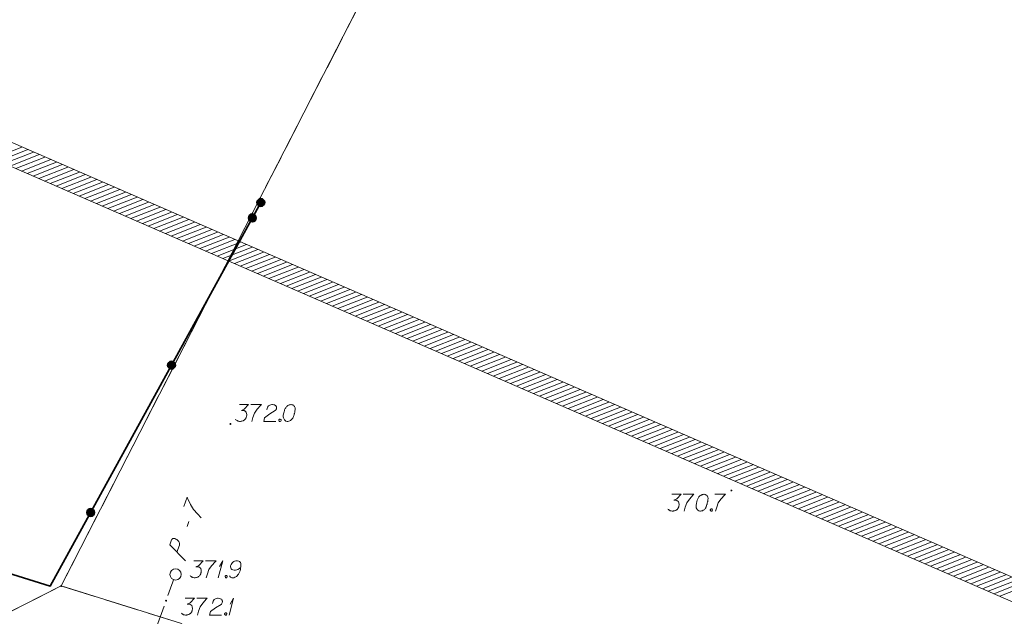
# Model space of a CAD drawing. Header units: metres. Extents: x 5555129 to 5556676, y 5635595 to 5636517.
# Tile 26 of 255: x 5555209 to 5555253, y 5636267 to 5636293. Entities that reach past the tile are written whole.
import ezdxf

# ---------------------------------------------------------------- set-up
doc = ezdxf.new("R2010")
doc.units = ezdxf.units.M
doc.header["$MEASUREMENT"] = 0
for name, pattern in [('L_0_04', [1.5, 1, -0.5]), ('PRZER1-1', [2, 1, -1]), ('PRZER3-1', [4, 3, -1])]:
    doc.linetypes.add(name, pattern=pattern)
for name, color, linetype, lineweight in [('#przekroje', 7, 'L_0_04', 18), ('#skartowane', 7, 'Continuous', 18), ('#zakres', 7, 'Continuous', 18), ('#zmodyfikowane', 7, 'Continuous', 18)]:
    doc.layers.add(name, color=color, linetype=linetype, lineweight=lineweight)
for name, color, linetype, lineweight, true_color in [('GEPPGD', 7, 'Continuous', 18, 0x008000), ('GESDZI', 7, 'Continuous', 18, 0x0a0909), ('GESKKL', 7, 'PRZER3-1', 18, 0x008000), ('GESUZY', 7, 'PRZER1-1', 18, 0x008000)]:
    doc.layers.add(name, color=color, linetype=linetype, lineweight=lineweight, true_color=true_color)

# ---------------------------------------------------------------- blocks, each defined once
blk = doc.blocks.new('EPPGN')
blk.add_hatch(color=0).paths.add_polyline_path([(0, -0.09), (-0.027812, -0.085595), (-0.052901, -0.072812), (-0.072812, -0.052901), (-0.085595, -0.027812), (-0.09, 0), (-0.085595, 0.027812), (-0.072812, 0.052901), (-0.052901, 0.072812), (-0.027812, 0.085595), (0, 0.09), (0.027812, 0.085595), (0.052901, 0.072812), (0.072812, 0.052901), (0.085595, 0.027812), (0.09, 0), (0.085595, -0.027812), (0.072812, -0.052901), (0.052901, -0.072812), (0.027812, -0.085595)])
blk = doc.blocks.new('SLU')
at = {"color": 0, "linetype": 'Continuous', "lineweight": 18}
blk.add_wipeout([(0, -0.5), (0.25, -0.433), (0.433, -0.25), (0.5, 0), (0.433, 0.25), (0.25, 0.433), (0, 0.5), (-0.25, 0.433), (-0.433, 0.25), (-0.5, 0), (-0.433, -0.25), (-0.25, -0.433)], dxfattribs=at)
blk.add_circle((0, 0), 0.5, dxfattribs=at)
blk = doc.blocks.new('*U352')
at = {"layer": '#skartowane', "color": 7, "linetype": 'ByBlock', "lineweight": 18}
for q in [(5555217.752, 5636268.337), (5555217.805, 5636268.833)]:
    blk.add_line((5555217.953, 5636269.087), q, dxfattribs=at)
blk = doc.blocks.new('*U353')
at = {"layer": '#skartowane', "color": 7, "linetype": 'ByBlock', "lineweight": 18}
for q in [(5555218.234, 5636266.667), (5555218.287, 5636267.163)]:
    blk.add_line((5555218.435, 5636267.417), q, dxfattribs=at)

msp = doc.modelspace()

# ---------------------------------------------------------------- hatches: boundary and pattern name
at = {"layer": '#skartowane', "linetype": 'Continuous', "lineweight": 35}
h = msp.add_hatch(color=7, dxfattribs=at)
edge = h.paths.add_edge_path()
edge.add_arc((5555219.65, 5636285.09), 0.175, 0, 360)
h = msp.add_hatch(color=7, dxfattribs=at)
edge = h.paths.add_edge_path()
edge.add_arc((5555219.27, 5636284.398), 0.175, 0, 360)
h = msp.add_hatch(color=7, dxfattribs=at)
edge = h.paths.add_edge_path()
edge.add_arc((5555215.662, 5636277.823), 0.175, 0, 360)
h = msp.add_hatch(color=7, dxfattribs=at)
edge = h.paths.add_edge_path()
edge.add_arc((5555212.054, 5636271.248), 0.175, 0, 360)
at = {"layer": '#zmodyfikowane', "linetype": 'Continuous', "lineweight": 18}
h = msp.add_hatch(color=7, dxfattribs=at)
edge = h.paths.add_edge_path()
edge.add_arc((5555218.29, 5636275.2), 0.045, 0, 360)
h = msp.add_hatch(color=7, dxfattribs=at)
edge = h.paths.add_edge_path()
edge.add_arc((5555240.65, 5636272.23), 0.045, 0, 360)
h = msp.add_hatch(color=7, dxfattribs=at)
edge = h.paths.add_edge_path()
edge.add_arc((5555215.84, 5636268.48), 0.045, 0, 360)
h = msp.add_hatch(color=7, dxfattribs=at)
edge = h.paths.add_edge_path()
edge.add_arc((5555215.42, 5636267.31), 0.045, 0, 360)

# ---------------------------------------------------------------- linework, layer by layer
at = {"layer": '#przekroje', "color": 7, "linetype": 'Continuous'}
msp.add_line((5555216.36, 5636270.628), (5555216.441, 5636270.851), dxfattribs=at)
at = {"layer": '#przekroje', "color": 7, "linetype": 'Continuous', "flags": 128}
for points in [[(5555216.207, 5636271.516), (5555216.357, 5636271.932), (5555216.378, 5636271.885), (5555216.51, 5636271.604), (5555216.641, 5636271.382), (5555216.817, 5636271.181), (5555216.982, 5636271.014)], [(5555216.286, 5636269.091), (5555215.586, 5636269.801), (5555215.667, 5636270.024), (5555215.684, 5636270.051), (5555215.696, 5636270.063), (5555215.725, 5636270.081), (5555215.751, 5636270.089), (5555215.78, 5636270.088), (5555215.816, 5636270.083), (5555215.862, 5636270.064), (5555215.9, 5636270.044), (5555215.928, 5636270.018), (5555215.95, 5636269.996), (5555215.971, 5636269.968), (5555215.985, 5636269.946), (5555216.003, 5636269.913), (5555216.014, 5636269.88), (5555216.02, 5636269.856), (5555216.023, 5636269.821), (5555216.02, 5636269.791), (5555215.907, 5636269.479)]]:
    msp.add_lwpolyline(points, dxfattribs=at)
at = {"layer": '#przekroje', "color": 7, "lineweight": 18, "flags": 128}
msp.add_lwpolyline([(5555215.844, 5636268.484), (5555212.006, 5636257.874)], dxfattribs=at)
at = {"layer": '#przekroje', "color": 7}
msp.add_point((5555215.844, 5636268.484), dxfattribs=at)
at = {"layer": '#skartowane', "color": 7, "linetype": 'Continuous', "lineweight": 35, "flags": 128}
msp.add_lwpolyline([(5555204.096, 5636269.885), (5555210.25, 5636267.96), (5555219.65, 5636285.09)], dxfattribs=at)
at = {"layer": '#skartowane', "color": 7, "linetype": 'Continuous', "lineweight": 18, "flags": 128}
for points in [[(5555218.693, 5636276.067), (5555219.106, 5636276.067), (5555218.911, 5636275.867), (5555218.781, 5636275.802), (5555218.887, 5636275.802), (5555218.911, 5636275.796), (5555218.923, 5636275.79), (5555218.935, 5636275.784), (5555218.946, 5636275.778), (5555218.97, 5636275.76), (5555218.982, 5636275.743), (5555218.994, 5636275.725), (5555219, 5636275.707), (5555219.011, 5636275.666), (5555219.017, 5636275.63), (5555219.017, 5636275.613), (5555219.017, 5636275.589), (5555219.011, 5636275.554), (5555219.005, 5636275.53), (5555219, 5636275.506), (5555218.994, 5636275.489), (5555218.988, 5636275.477), (5555218.982, 5636275.465), (5555218.976, 5636275.453), (5555218.964, 5636275.435), (5555218.946, 5636275.412), (5555218.929, 5636275.394), (5555218.917, 5636275.382), (5555218.899, 5636275.371), (5555218.882, 5636275.359), (5555218.858, 5636275.347), (5555218.846, 5636275.341), (5555218.805, 5636275.329), (5555218.769, 5636275.323), (5555218.746, 5636275.317), (5555218.704, 5636275.317), (5555218.657, 5636275.323), (5555218.639, 5636275.329), (5555218.622, 5636275.335), (5555218.604, 5636275.341), (5555218.586, 5636275.353), (5555218.568, 5636275.365), (5555218.539, 5636275.388), (5555218.521, 5636275.412)], [(5555219.206, 5636276.067), (5555219.679, 5636276.067), (5555219.649, 5636276.038), (5555219.478, 5636275.855), (5555219.36, 5636275.689), (5555219.289, 5636275.495), (5555219.242, 5636275.317)], [(5555219.915, 5636275.831), (5555219.944, 5636275.943), (5555219.992, 5636276.014), (5555220.045, 5636276.044), (5555220.098, 5636276.061), (5555220.139, 5636276.067), (5555220.169, 5636276.067), (5555220.222, 5636276.061), (5555220.257, 5636276.05), (5555220.275, 5636276.044), (5555220.31, 5636276.026), (5555220.328, 5636276.002), (5555220.34, 5636275.979), (5555220.346, 5636275.961), (5555220.352, 5636275.937), (5555220.352, 5636275.908), (5555220.346, 5636275.878), (5555220.34, 5636275.861), (5555220.328, 5636275.837), (5555220.31, 5636275.813), (5555220.293, 5636275.796), (5555220.051, 5636275.648), (5555219.82, 5636275.477), (5555219.779, 5636275.317), (5555220.316, 5636275.317)], [(5555221.007, 5636276.067), (5555220.995, 5636276.067), (5555220.96, 5636276.061), (5555220.936, 5636276.056), (5555220.919, 5636276.05), (5555220.889, 5636276.038), (5555220.854, 5636276.02), (5555220.824, 5636276.002), (5555220.795, 5636275.979), (5555220.777, 5636275.955), (5555220.759, 5636275.926), (5555220.742, 5636275.896), (5555220.724, 5636275.861), (5555220.712, 5636275.837), (5555220.7, 5636275.802), (5555220.683, 5636275.743), (5555220.665, 5636275.654), (5555220.653, 5636275.583), (5555220.653, 5636275.518), (5555220.659, 5636275.471), (5555220.683, 5636275.418), (5555220.7, 5636275.388), (5555220.73, 5636275.353), (5555220.765, 5636275.329), (5555220.783, 5636275.323), (5555220.818, 5636275.317), (5555220.848, 5636275.317), (5555220.895, 5636275.323), (5555220.936, 5636275.335), (5555220.966, 5636275.353), (5555221.007, 5636275.382), (5555221.025, 5636275.4), (5555221.049, 5636275.424), (5555221.066, 5636275.447), (5555221.078, 5636275.465), (5555221.09, 5636275.495), (5555221.096, 5636275.506), (5555221.108, 5636275.536), (5555221.12, 5636275.571), (5555221.131, 5636275.607), (5555221.137, 5636275.63), (5555221.143, 5636275.648), (5555221.149, 5636275.672), (5555221.161, 5636275.725), (5555221.167, 5636275.754), (5555221.173, 5636275.784), (5555221.179, 5636275.825), (5555221.184, 5636275.878), (5555221.184, 5636275.896), (5555221.179, 5636275.92), (5555221.173, 5636275.943), (5555221.155, 5636275.979), (5555221.137, 5636276.002), (5555221.12, 5636276.02), (5555221.096, 5636276.038), (5555221.072, 5636276.05), (5555221.055, 5636276.056), (5555221.037, 5636276.061), (5555221.007, 5636276.067)], [(5555220.488, 5636275.418), (5555220.517, 5636275.418), (5555220.535, 5636275.406), (5555220.553, 5636275.382), (5555220.553, 5636275.353), (5555220.535, 5636275.329), (5555220.517, 5636275.317), (5555220.488, 5636275.317), (5555220.47, 5636275.329), (5555220.452, 5636275.353), (5555220.452, 5636275.382), (5555220.47, 5636275.406), (5555220.488, 5636275.418)], [(5555237.991, 5636272.059), (5555238.404, 5636272.059), (5555238.209, 5636271.858), (5555238.079, 5636271.793), (5555238.185, 5636271.793), (5555238.209, 5636271.788), (5555238.221, 5636271.782), (5555238.233, 5636271.776), (5555238.244, 5636271.77), (5555238.268, 5636271.752), (5555238.28, 5636271.734), (5555238.292, 5636271.717), (5555238.298, 5636271.699), (5555238.309, 5636271.658), (5555238.315, 5636271.622), (5555238.315, 5636271.604), (5555238.315, 5636271.581), (5555238.309, 5636271.545), (5555238.303, 5636271.522), (5555238.298, 5636271.498), (5555238.292, 5636271.48), (5555238.286, 5636271.469), (5555238.28, 5636271.457), (5555238.274, 5636271.445), (5555238.262, 5636271.427), (5555238.244, 5636271.404), (5555238.227, 5636271.386), (5555238.215, 5636271.374), (5555238.197, 5636271.362), (5555238.179, 5636271.351), (5555238.156, 5636271.339), (5555238.144, 5636271.333), (5555238.103, 5636271.321), (5555238.067, 5636271.315), (5555238.044, 5636271.309), (5555238.002, 5636271.309), (5555237.955, 5636271.315), (5555237.937, 5636271.321), (5555237.92, 5636271.327), (5555237.902, 5636271.333), (5555237.884, 5636271.345), (5555237.866, 5636271.356), (5555237.837, 5636271.38), (5555237.819, 5636271.404)], [(5555238.504, 5636272.059), (5555238.977, 5636272.059), (5555238.947, 5636272.03), (5555238.776, 5636271.847), (5555238.658, 5636271.681), (5555238.587, 5636271.486), (5555238.54, 5636271.309)], [(5555239.431, 5636272.059), (5555239.419, 5636272.059), (5555239.384, 5636272.053), (5555239.36, 5636272.047), (5555239.343, 5636272.041), (5555239.313, 5636272.03), (5555239.278, 5636272.012), (5555239.248, 5636271.994), (5555239.219, 5636271.971), (5555239.201, 5636271.947), (5555239.183, 5636271.917), (5555239.166, 5636271.888), (5555239.148, 5636271.852), (5555239.136, 5636271.829), (5555239.124, 5636271.793), (5555239.107, 5636271.734), (5555239.089, 5636271.646), (5555239.077, 5636271.575), (5555239.077, 5636271.51), (5555239.083, 5636271.463), (5555239.107, 5636271.41), (5555239.124, 5636271.38), (5555239.154, 5636271.345), (5555239.189, 5636271.321), (5555239.207, 5636271.315), (5555239.242, 5636271.309), (5555239.272, 5636271.309), (5555239.319, 5636271.315), (5555239.36, 5636271.327), (5555239.39, 5636271.345), (5555239.431, 5636271.374), (5555239.449, 5636271.392), (5555239.473, 5636271.415), (5555239.49, 5636271.439), (5555239.502, 5636271.457), (5555239.514, 5636271.486), (5555239.52, 5636271.498), (5555239.532, 5636271.528), (5555239.544, 5636271.563), (5555239.555, 5636271.599), (5555239.561, 5636271.622), (5555239.567, 5636271.64), (5555239.573, 5636271.663), (5555239.585, 5636271.717), (5555239.591, 5636271.746), (5555239.597, 5636271.776), (5555239.603, 5636271.817), (5555239.608, 5636271.87), (5555239.608, 5636271.888), (5555239.603, 5636271.912), (5555239.597, 5636271.935), (5555239.579, 5636271.971), (5555239.561, 5636271.994), (5555239.544, 5636272.012), (5555239.52, 5636272.03), (5555239.496, 5636272.041), (5555239.479, 5636272.047), (5555239.461, 5636272.053), (5555239.431, 5636272.059)], [(5555239.91, 5636272.059), (5555240.382, 5636272.059), (5555240.353, 5636272.03), (5555240.181, 5636271.847), (5555240.063, 5636271.681), (5555239.992, 5636271.486), (5555239.945, 5636271.309)], [(5555239.744, 5636271.41), (5555239.774, 5636271.41), (5555239.791, 5636271.398), (5555239.809, 5636271.374), (5555239.809, 5636271.345), (5555239.791, 5636271.321), (5555239.774, 5636271.309), (5555239.744, 5636271.309), (5555239.727, 5636271.321), (5555239.709, 5636271.345), (5555239.709, 5636271.374), (5555239.727, 5636271.398), (5555239.744, 5636271.41)], [(5555216.665, 5636269.087), (5555217.079, 5636269.087), (5555216.884, 5636268.886), (5555216.754, 5636268.821), (5555216.86, 5636268.821), (5555216.884, 5636268.815), (5555216.896, 5636268.809), (5555216.907, 5636268.803), (5555216.919, 5636268.797), (5555216.943, 5636268.78), (5555216.955, 5636268.762), (5555216.967, 5636268.744), (5555216.972, 5636268.726), (5555216.984, 5636268.685), (5555216.99, 5636268.65), (5555216.99, 5636268.632), (5555216.99, 5636268.608), (5555216.984, 5636268.573), (5555216.978, 5636268.549), (5555216.972, 5636268.526), (5555216.967, 5636268.508), (5555216.961, 5636268.496), (5555216.955, 5636268.484), (5555216.949, 5636268.472), (5555216.937, 5636268.455), (5555216.919, 5636268.431), (5555216.902, 5636268.413), (5555216.89, 5636268.402), (5555216.872, 5636268.39), (5555216.854, 5636268.378), (5555216.831, 5636268.366), (5555216.819, 5636268.36), (5555216.778, 5636268.348), (5555216.742, 5636268.343), (5555216.719, 5636268.337), (5555216.677, 5636268.337), (5555216.63, 5636268.343), (5555216.612, 5636268.348), (5555216.595, 5636268.354), (5555216.577, 5636268.36), (5555216.559, 5636268.372), (5555216.541, 5636268.384), (5555216.512, 5636268.407), (5555216.494, 5636268.431)], [(5555217.179, 5636269.087), (5555217.652, 5636269.087), (5555217.622, 5636269.057), (5555217.451, 5636268.874), (5555217.333, 5636268.709), (5555217.262, 5636268.514), (5555217.215, 5636268.337)], [(5555218.254, 5636268.419), (5555218.301, 5636268.354), (5555218.354, 5636268.337), (5555218.437, 5636268.337), (5555218.496, 5636268.36), (5555218.531, 5636268.372), (5555218.561, 5636268.39), (5555218.655, 5636268.496), (5555218.72, 5636268.638), (5555218.738, 5636268.715), (5555218.762, 5636268.886), (5555218.762, 5636268.974), (5555218.738, 5636269.01), (5555218.691, 5636269.057), (5555218.673, 5636269.069), (5555218.614, 5636269.087), (5555218.537, 5636269.087), (5555218.478, 5636269.075), (5555218.437, 5636269.063), (5555218.378, 5636269.016), (5555218.319, 5636268.921), (5555218.301, 5636268.862), (5555218.301, 5636268.815), (5555218.331, 5636268.738), (5555218.354, 5636268.709), (5555218.395, 5636268.685), (5555218.466, 5636268.667), (5555218.52, 5636268.667), (5555218.584, 5636268.685), (5555218.626, 5636268.703), (5555218.697, 5636268.75), (5555218.732, 5636268.78), (5555218.75, 5636268.797)], [(5555218.088, 5636268.437), (5555218.118, 5636268.437), (5555218.136, 5636268.425), (5555218.153, 5636268.402), (5555218.153, 5636268.372), (5555218.136, 5636268.348), (5555218.118, 5636268.337), (5555218.088, 5636268.337), (5555218.071, 5636268.348), (5555218.053, 5636268.372), (5555218.053, 5636268.402), (5555218.071, 5636268.425), (5555218.088, 5636268.437)], [(5555216.273, 5636267.417), (5555216.687, 5636267.417), (5555216.492, 5636267.216), (5555216.362, 5636267.151), (5555216.468, 5636267.151), (5555216.492, 5636267.145), (5555216.504, 5636267.139), (5555216.516, 5636267.133), (5555216.527, 5636267.127), (5555216.551, 5636267.11), (5555216.563, 5636267.092), (5555216.575, 5636267.074), (5555216.581, 5636267.056), (5555216.592, 5636267.015), (5555216.598, 5636266.98), (5555216.598, 5636266.962), (5555216.598, 5636266.938), (5555216.592, 5636266.903), (5555216.586, 5636266.879), (5555216.581, 5636266.856), (5555216.575, 5636266.838), (5555216.569, 5636266.826), (5555216.563, 5636266.814), (5555216.557, 5636266.802), (5555216.545, 5636266.785), (5555216.527, 5636266.761), (5555216.51, 5636266.743), (5555216.498, 5636266.732), (5555216.48, 5636266.72), (5555216.462, 5636266.708), (5555216.439, 5636266.696), (5555216.427, 5636266.69), (5555216.386, 5636266.678), (5555216.35, 5636266.673), (5555216.327, 5636266.667), (5555216.285, 5636266.667), (5555216.238, 5636266.673), (5555216.22, 5636266.678), (5555216.203, 5636266.684), (5555216.185, 5636266.69), (5555216.167, 5636266.702), (5555216.149, 5636266.714), (5555216.12, 5636266.737), (5555216.102, 5636266.761)], [(5555216.787, 5636267.417), (5555217.26, 5636267.417), (5555217.23, 5636267.387), (5555217.059, 5636267.204), (5555216.941, 5636267.039), (5555216.87, 5636266.844), (5555216.823, 5636266.667)], [(5555217.496, 5636267.18), (5555217.525, 5636267.293), (5555217.572, 5636267.363), (5555217.626, 5636267.393), (5555217.679, 5636267.411), (5555217.72, 5636267.417), (5555217.75, 5636267.417), (5555217.803, 5636267.411), (5555217.838, 5636267.399), (5555217.856, 5636267.393), (5555217.891, 5636267.375), (5555217.909, 5636267.352), (5555217.921, 5636267.328), (5555217.927, 5636267.31), (5555217.933, 5636267.287), (5555217.933, 5636267.257), (5555217.927, 5636267.228), (5555217.921, 5636267.21), (5555217.909, 5636267.186), (5555217.891, 5636267.163), (5555217.874, 5636267.145), (5555217.632, 5636266.997), (5555217.401, 5636266.826), (5555217.36, 5636266.667), (5555217.897, 5636266.667)], [(5555218.069, 5636266.767), (5555218.098, 5636266.767), (5555218.116, 5636266.755), (5555218.134, 5636266.732), (5555218.134, 5636266.702), (5555218.116, 5636266.678), (5555218.098, 5636266.667), (5555218.069, 5636266.667), (5555218.051, 5636266.678), (5555218.033, 5636266.702), (5555218.033, 5636266.732), (5555218.051, 5636266.755), (5555218.069, 5636266.767)]]:
    msp.add_lwpolyline(points, dxfattribs=at)
at = {"layer": '#skartowane', "color": 7, "linetype": 'Continuous', "lineweight": 35}
for centre in [(5555219.65, 5636285.09), (5555219.27, 5636284.398), (5555215.662, 5636277.823), (5555212.054, 5636271.248)]:
    msp.add_circle(centre, 0.175, dxfattribs=at)
at = {"layer": '#zakres', "color": 134, "linetype": 'Continuous', "lineweight": 18}
for p, q in [((5555207.685, 5636287.049), (5555208.988, 5636287.562)), ((5555207.942, 5636286.937), (5555209.245, 5636287.45)), ((5555208.199, 5636286.826), (5555209.502, 5636287.339)), ((5555208.456, 5636286.714), (5555209.758, 5636287.227)), ((5555208.713, 5636286.602), (5555210.015, 5636287.115)), ((5555208.969, 5636286.491), (5555210.272, 5636287.004)), ((5555209.226, 5636286.379), (5555210.529, 5636286.892)), ((5555209.483, 5636286.267), (5555210.785, 5636286.78)), ((5555209.74, 5636286.156), (5555211.042, 5636286.669)), ((5555209.996, 5636286.044), (5555211.299, 5636286.557)), ((5555210.253, 5636285.932), (5555211.556, 5636286.446)), ((5555210.51, 5636285.821), (5555211.813, 5636286.334)), ((5555210.767, 5636285.709), (5555212.069, 5636286.222)), ((5555211.024, 5636285.597), (5555212.326, 5636286.111)), ((5555211.28, 5636285.486), (5555212.583, 5636285.999)), ((5555211.537, 5636285.374), (5555212.84, 5636285.887)), ((5555211.794, 5636285.263), (5555213.097, 5636285.776)), ((5555212.051, 5636285.151), (5555213.353, 5636285.664)), ((5555212.308, 5636285.039), (5555213.61, 5636285.552)), ((5555212.564, 5636284.928), (5555213.867, 5636285.441)), ((5555212.821, 5636284.816), (5555214.124, 5636285.329)), ((5555213.078, 5636284.704), (5555214.38, 5636285.217)), ((5555213.335, 5636284.593), (5555214.637, 5636285.106)), ((5555213.591, 5636284.481), (5555214.894, 5636284.994)), ((5555213.848, 5636284.369), (5555215.151, 5636284.883)), ((5555214.105, 5636284.258), (5555215.408, 5636284.771)), ((5555214.362, 5636284.146), (5555215.664, 5636284.659)), ((5555214.619, 5636284.035), (5555215.921, 5636284.548)), ((5555214.875, 5636283.923), (5555216.178, 5636284.436)), ((5555215.132, 5636283.811), (5555216.435, 5636284.324)), ((5555215.389, 5636283.7), (5555216.691, 5636284.213)), ((5555215.646, 5636283.588), (5555216.948, 5636284.101)), ((5555215.902, 5636283.476), (5555217.205, 5636283.989)), ((5555216.159, 5636283.365), (5555217.462, 5636283.878)), ((5555216.416, 5636283.253), (5555217.719, 5636283.766)), ((5555216.673, 5636283.141), (5555217.975, 5636283.655)), ((5555216.93, 5636283.03), (5555218.232, 5636283.543)), ((5555217.186, 5636282.918), (5555218.489, 5636283.431)), ((5555217.443, 5636282.806), (5555218.746, 5636283.32)), ((5555217.7, 5636282.695), (5555219.002, 5636283.208)), ((5555217.957, 5636282.583), (5555219.259, 5636283.096)), ((5555218.213, 5636282.472), (5555219.516, 5636282.985)), ((5555218.47, 5636282.36), (5555219.773, 5636282.873)), ((5555218.727, 5636282.248), (5555220.03, 5636282.761)), ((5555218.984, 5636282.137), (5555220.286, 5636282.65)), ((5555219.241, 5636282.025), (5555220.543, 5636282.538)), ((5555219.497, 5636281.913), (5555220.8, 5636282.426)), ((5555219.754, 5636281.802), (5555221.057, 5636282.315)), ((5555220.011, 5636281.69), (5555221.313, 5636282.203)), ((5555220.268, 5636281.578), (5555221.57, 5636282.092)), ((5555220.524, 5636281.467), (5555221.827, 5636281.98)), ((5555220.781, 5636281.355), (5555222.084, 5636281.868)), ((5555221.038, 5636281.243), (5555222.341, 5636281.757)), ((5555221.295, 5636281.132), (5555222.597, 5636281.645)), ((5555221.552, 5636281.02), (5555222.854, 5636281.533)), ((5555221.808, 5636280.909), (5555223.111, 5636281.422)), ((5555222.065, 5636280.797), (5555223.368, 5636281.31)), ((5555222.322, 5636280.685), (5555223.625, 5636281.198)), ((5555222.579, 5636280.574), (5555223.881, 5636281.087)), ((5555222.835, 5636280.462), (5555224.138, 5636280.975)), ((5555223.092, 5636280.35), (5555224.395, 5636280.863)), ((5555223.349, 5636280.239), (5555224.652, 5636280.752)), ((5555223.606, 5636280.127), (5555224.908, 5636280.64)), ((5555223.863, 5636280.015), (5555225.165, 5636280.529)), ((5555224.119, 5636279.904), (5555225.422, 5636280.417)), ((5555224.376, 5636279.792), (5555225.679, 5636280.305)), ((5555224.633, 5636279.68), (5555225.936, 5636280.194)), ((5555224.89, 5636279.569), (5555226.192, 5636280.082)), ((5555225.147, 5636279.457), (5555226.449, 5636279.97)), ((5555225.403, 5636279.346), (5555226.706, 5636279.859)), ((5555225.66, 5636279.234), (5555226.963, 5636279.747)), ((5555225.917, 5636279.122), (5555227.219, 5636279.635)), ((5555226.174, 5636279.011), (5555227.476, 5636279.524)), ((5555226.43, 5636278.899), (5555227.733, 5636279.412)), ((5555226.687, 5636278.787), (5555227.99, 5636279.3)), ((5555226.944, 5636278.676), (5555228.247, 5636279.189)), ((5555227.201, 5636278.564), (5555228.503, 5636279.077)), ((5555227.458, 5636278.452), (5555228.76, 5636278.966)), ((5555227.714, 5636278.341), (5555229.017, 5636278.854)), ((5555227.971, 5636278.229), (5555229.274, 5636278.742)), ((5555228.228, 5636278.117), (5555229.53, 5636278.631)), ((5555228.485, 5636278.006), (5555229.787, 5636278.519)), ((5555228.741, 5636277.894), (5555230.044, 5636278.407)), ((5555228.998, 5636277.783), (5555230.301, 5636278.296)), ((5555229.255, 5636277.671), (5555230.558, 5636278.184)), ((5555229.512, 5636277.559), (5555230.814, 5636278.072)), ((5555229.769, 5636277.448), (5555231.071, 5636277.961)), ((5555230.025, 5636277.336), (5555231.328, 5636277.849)), ((5555230.282, 5636277.224), (5555231.585, 5636277.737)), ((5555230.539, 5636277.113), (5555231.841, 5636277.626)), ((5555230.796, 5636277.001), (5555232.098, 5636277.514)), ((5555231.052, 5636276.889), (5555232.355, 5636277.403)), ((5555231.309, 5636276.778), (5555232.612, 5636277.291)), ((5555231.566, 5636276.666), (5555232.869, 5636277.179)), ((5555231.823, 5636276.554), (5555233.125, 5636277.068)), ((5555232.08, 5636276.443), (5555233.382, 5636276.956)), ((5555232.336, 5636276.331), (5555233.639, 5636276.844)), ((5555232.593, 5636276.22), (5555233.896, 5636276.733)), ((5555232.85, 5636276.108), (5555234.152, 5636276.621)), ((5555233.107, 5636275.996), (5555234.409, 5636276.509)), ((5555233.363, 5636275.885), (5555234.666, 5636276.398)), ((5555233.62, 5636275.773), (5555234.923, 5636276.286)), ((5555233.877, 5636275.661), (5555235.18, 5636276.175)), ((5555234.134, 5636275.55), (5555235.436, 5636276.063)), ((5555234.391, 5636275.438), (5555235.693, 5636275.951)), ((5555234.647, 5636275.326), (5555235.95, 5636275.84)), ((5555234.904, 5636275.215), (5555236.207, 5636275.728)), ((5555235.161, 5636275.103), (5555236.464, 5636275.616)), ((5555235.418, 5636274.992), (5555236.72, 5636275.505)), ((5555235.675, 5636274.88), (5555236.977, 5636275.393)), ((5555235.931, 5636274.768), (5555237.234, 5636275.281)), ((5555236.188, 5636274.657), (5555237.491, 5636275.17)), ((5555236.445, 5636274.545), (5555237.747, 5636275.058)), ((5555236.702, 5636274.433), (5555238.004, 5636274.946)), ((5555236.958, 5636274.322), (5555238.261, 5636274.835)), ((5555237.215, 5636274.21), (5555238.518, 5636274.723)), ((5555237.472, 5636274.098), (5555238.775, 5636274.612)), ((5555237.729, 5636273.987), (5555239.031, 5636274.5)), ((5555237.986, 5636273.875), (5555239.288, 5636274.388)), ((5555238.242, 5636273.763), (5555239.545, 5636274.277)), ((5555238.499, 5636273.652), (5555239.802, 5636274.165)), ((5555238.756, 5636273.54), (5555240.058, 5636274.053)), ((5555239.013, 5636273.429), (5555240.315, 5636273.942)), ((5555239.269, 5636273.317), (5555240.572, 5636273.83)), ((5555239.526, 5636273.205), (5555240.829, 5636273.718)), ((5555239.783, 5636273.094), (5555241.086, 5636273.607)), ((5555240.04, 5636272.982), (5555241.342, 5636273.495)), ((5555240.297, 5636272.87), (5555241.599, 5636273.383)), ((5555240.553, 5636272.759), (5555241.856, 5636273.272)), ((5555240.81, 5636272.647), (5555242.113, 5636273.16)), ((5555241.067, 5636272.535), (5555242.369, 5636273.049)), ((5555241.324, 5636272.424), (5555242.626, 5636272.937)), ((5555241.58, 5636272.312), (5555242.883, 5636272.825)), ((5555241.837, 5636272.2), (5555243.14, 5636272.714)), ((5555242.094, 5636272.089), (5555243.397, 5636272.602)), ((5555242.351, 5636271.977), (5555243.653, 5636272.49)), ((5555242.608, 5636271.866), (5555243.91, 5636272.379)), ((5555242.864, 5636271.754), (5555244.167, 5636272.267)), ((5555243.121, 5636271.642), (5555244.424, 5636272.155)), ((5555243.378, 5636271.531), (5555244.68, 5636272.044)), ((5555243.635, 5636271.419), (5555244.937, 5636271.932)), ((5555243.891, 5636271.307), (5555245.194, 5636271.82)), ((5555244.148, 5636271.196), (5555245.451, 5636271.709)), ((5555244.405, 5636271.084), (5555245.708, 5636271.597)), ((5555244.662, 5636270.972), (5555245.964, 5636271.486)), ((5555244.919, 5636270.861), (5555246.221, 5636271.374)), ((5555245.175, 5636270.749), (5555246.478, 5636271.262)), ((5555245.432, 5636270.637), (5555246.735, 5636271.151)), ((5555245.689, 5636270.526), (5555246.991, 5636271.039)), ((5555245.946, 5636270.414), (5555247.248, 5636270.927)), ((5555246.202, 5636270.303), (5555247.505, 5636270.816)), ((5555246.459, 5636270.191), (5555247.762, 5636270.704)), ((5555246.716, 5636270.079), (5555248.019, 5636270.592)), ((5555246.973, 5636269.968), (5555248.275, 5636270.481)), ((5555247.23, 5636269.856), (5555248.532, 5636270.369)), ((5555247.486, 5636269.744), (5555248.789, 5636270.257)), ((5555247.743, 5636269.633), (5555249.046, 5636270.146)), ((5555248, 5636269.521), (5555249.303, 5636270.034)), ((5555248.257, 5636269.409), (5555249.559, 5636269.923)), ((5555248.514, 5636269.298), (5555249.816, 5636269.811)), ((5555248.77, 5636269.186), (5555250.073, 5636269.699)), ((5555249.027, 5636269.074), (5555250.33, 5636269.588)), ((5555249.284, 5636268.963), (5555250.586, 5636269.476)), ((5555249.541, 5636268.851), (5555250.843, 5636269.364)), ((5555249.797, 5636268.74), (5555251.1, 5636269.253)), ((5555250.054, 5636268.628), (5555251.357, 5636269.141)), ((5555250.311, 5636268.516), (5555251.614, 5636269.029)), ((5555250.568, 5636268.405), (5555251.87, 5636268.918)), ((5555250.825, 5636268.293), (5555252.127, 5636268.806)), ((5555251.081, 5636268.181), (5555252.384, 5636268.694)), ((5555251.338, 5636268.07), (5555252.641, 5636268.583)), ((5555251.595, 5636267.958), (5555252.897, 5636268.471)), ((5555251.852, 5636267.846), (5555253.154, 5636268.36)), ((5555252.108, 5636267.735), (5555253.411, 5636268.248)), ((5555252.365, 5636267.623), (5555253.668, 5636268.136)), ((5555252.622, 5636267.511), (5555253.925, 5636268.025))]:
    msp.add_line(p, q, dxfattribs=at)
at = {"layer": 'GESDZI', "color": 96, "linetype": 'Continuous', "lineweight": 18, "flags": 128}
for points in [[(5555210.74, 5636267.97), (5555208.46, 5636266.82), (5555202.73, 5636267.2), (5555198.92, 5636266.95), (5555193.68, 5636269.44), (5555177.22, 5636283.54), (5555171.33, 5636290.55), (5555168.09, 5636295.87), (5555152.11, 5636327.91), (5555140.07, 5636349.47), (5555138.419, 5636351.998)], [(5555255.64, 5636244), (5555216.06, 5636266.31), (5555210.74, 5636267.97), (5555229.767, 5636305.081)], [(5555229.767, 5636305.081), (5555210.74, 5636267.97)], [(5555181.37, 5636197.215), (5555180.879, 5636235.703), (5555180.847, 5636237.963), (5555184.375, 5636256.62), (5555190.254, 5636262.036), (5555194.751, 5636266.179), (5555198.92, 5636266.95), (5555202.73, 5636267.2), (5555208.46, 5636266.82), (5555210.74, 5636267.97), (5555216.06, 5636266.31), (5555255.64, 5636244), (5555265.022, 5636237.714), (5555269.493, 5636235.495), (5555274.997, 5636234.98), (5555279.944, 5636236.523)]]:
    msp.add_lwpolyline(points, dxfattribs=at)
at = {"layer": 'GESKKL', "color": 96, "linetype": 'PRZER3-1', "lineweight": 18, "ltscale": 0.5, "true_color": 0x008000}
for points in [[(5555200.497, 5636321.76), (5555177.22, 5636283.54), (5555193.68, 5636269.44), (5555198.92, 5636266.95), (5555202.73, 5636267.2), (5555208.46, 5636266.82), (5555210.74, 5636267.97)], [(5555275.249, 5636316.493), (5555282.05, 5636311.75), (5555291.92, 5636304.86), (5555284.52, 5636292.447), (5555255.64, 5636244), (5555216.06, 5636266.31), (5555210.74, 5636267.97)], [(5555210.74, 5636267.97), (5555229.767, 5636305.081)], [(5555210.74, 5636267.97), (5555229.767, 5636305.081)]]:
    msp.add_lwpolyline(points, dxfattribs=at)
at = {"layer": 'GESUZY', "color": 96, "linetype": 'PRZER1-1', "lineweight": 18, "ltscale": 0.5, "true_color": 0x008000}
for points in [[(5555275.249, 5636316.493), (5555282.05, 5636311.75), (5555291.92, 5636304.86), (5555284.52, 5636292.447), (5555255.64, 5636244), (5555216.06, 5636266.31), (5555210.74, 5636267.97), (5555208.46, 5636266.82), (5555202.73, 5636267.2), (5555198.92, 5636266.95), (5555193.68, 5636269.44), (5555177.22, 5636283.54), (5555171.85, 5636302.33), (5555191.001, 5636341.927)], [(5555279.944, 5636236.523), (5555274.997, 5636234.98), (5555269.493, 5636235.495), (5555265.022, 5636237.714), (5555255.64, 5636244), (5555216.06, 5636266.31), (5555210.74, 5636267.97), (5555208.46, 5636266.82), (5555202.73, 5636267.2), (5555198.92, 5636266.95), (5555194.751, 5636266.179), (5555190.254, 5636262.036), (5555184.375, 5636256.62), (5555180.847, 5636237.963), (5555180.879, 5636235.703), (5555181.144, 5636214.939), (5555181.37, 5636197.215)]]:
    msp.add_lwpolyline(points, dxfattribs=at)

# ---------------------------------------------------------------- block references
at = {"layer": '#skartowane', "color": 7, "linetype": 'Continuous', "lineweight": 18}
for name in ['*U352', '*U353']:
    msp.add_blockref(name, (0, 0), dxfattribs=at)
at = {"layer": 'GEPPGD', "color": 96, "lineweight": 18, "true_color": 0x008000, "xscale": 0.5, "yscale": 0.5, "zscale": 0.5, "rotation": 90}
msp.add_blockref('EPPGN', (5555210.74, 5636267.97), dxfattribs=at)

# ---------------------------------------------------------------- next in the draw order: block references
at = {"layer": '#przekroje', "color": 7, "linetype": 'Continuous', "xscale": 0.5, "yscale": 0.5, "zscale": 0.5}
msp.add_blockref('SLU', (5555215.844, 5636268.484), dxfattribs=at)

# ---------------------------------------------------------------- next in the draw order: linework, layer by layer
at = {"layer": '#zakres', "color": 134, "linetype": 'Continuous', "lineweight": 18}
for p, q in [((5555264.899, 5636263.259), (5555200.879, 5636291.093)), ((5555264.501, 5636262.341), (5555200.48, 5636290.176))]:
    msp.add_line(p, q, dxfattribs=at)

doc.saveas('drawing.dxf')
